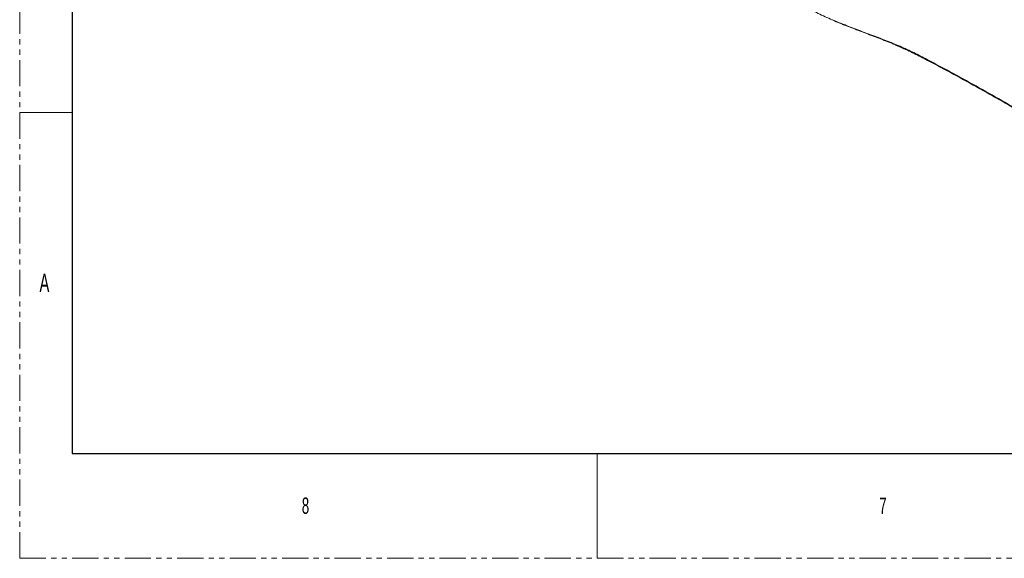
# Model space of a CAD drawing. Header units: millimetres. Extents: x 0 to 1118, y 0 to 864.
# Tile 1 of 248: x 0 to 238, y 0 to 130. Entities that reach past the tile are written whole.
import ezdxf

# ---------------------------------------------------------------- set-up
doc = ezdxf.new("R2010")
doc.units = ezdxf.units.MM
doc.linetypes.add('PHANTOM', pattern=[12.7, 6.35, -1.27, 1.27, -1.27, 1.27, -1.27])
doc.styles.add('SLDTEXTSTYLE1', font='TXT', dxfattribs={"width": 0.6})

msp = doc.modelspace()

# ---------------------------------------------------------------- linework, layer by layer
at = {"color": 7, "linetype": 'PHANTOM', "lineweight": 0}
for q in [(0, 863.6), (1117.6, 0)]:
    msp.add_line((0, 0), q, dxfattribs=at)
at = {"color": 7, "linetype": 'Continuous', "lineweight": 30}
for p, q in [((12.7, 838.2), (12.7, 25.4)), ((12.7, 25.4), (1104.9, 25.4))]:
    msp.add_line(p, q, dxfattribs=at)
at = {"color": 7, "linetype": 'Continuous', "lineweight": 15}
msp.add_line((211.913, 124.283), (213.84, 123.44), dxfattribs=at)
at = {"color": 7, "linetype": 'Continuous', "lineweight": 0}
for p, q in [((0, 107.95), (12.7, 107.95)), ((139.7, 25.4), (139.7, 0))]:
    msp.add_line(p, q, dxfattribs=at)
at = {"color": 9, "linetype": 'Continuous', "lineweight": 15}
msp.add_open_spline([(180.21, 140.291), (180.671, 139.898), (181.958, 138.8), (184.279, 137.084), (187.161, 135.159), (190.265, 133.372), (193.556, 131.723), (197.006, 130.208), (199.963, 129.028), (202.954, 127.887), (205.96, 126.771), (209.532, 125.423), (212.999, 124.001), (216.335, 122.476), (220.604, 120.251), (225.899, 117.415), (232.161, 113.958), (238.518, 110.376), (242.766, 107.936), (244.966, 106.671)], degree=3, knots=[0, 0, 0, 0, 0.0277345, 0.0775611, 0.1273811, 0.177247, 0.227117, 0.2767816, 0.3264578, 0.3512115, 0.4007297, 0.4502436, 0.4993054, 0.5483623, 0.5976199, 0.6963423, 0.7950868, 0.893849, 1, 1, 1, 1], dxfattribs=at)
at = {"color": 7, "linetype": 'Continuous', "lineweight": 15}
for points, knots in [([(245.069, 106.442), (242.869, 107.707), (238.622, 110.149), (232.264, 113.732), (226, 117.19), (220.704, 120.025), (216.433, 122.256), (213.105, 123.812), (209.635, 125.261), (206.064, 126.64), (203.057, 127.775), (200.074, 128.935), (198.052, 129.725), (196.69, 130.336), (196.467, 130.436)], [0, 0, 0, 0, 0.1448225, 0.2795699, 0.4143006, 0.5490101, 0.6162431, 0.683196, 0.7503039, 0.8178741, 0.8854598, 0.9192035, 0.986797, 1, 1, 1, 1]), ([(211.182, 124.61), (211.326, 124.549), (211.585, 124.441), (211.845, 124.329), (211.959, 124.28)], [0, 0, 0, 0, 0.558544, 1, 1, 1, 1])]:
    msp.add_open_spline(points, degree=3, knots=knots, dxfattribs=at)

# ---------------------------------------------------------------- texts
at = {"color": 7, "linetype": 'Continuous', "lineweight": 0, "attachment_point": 1, "style": 'SLDTEXTSTYLE1'}
for s, insert, char_height in [('A', (4.794, 68.948), 4.445), ('8', (68.263, 14.729), 3.969), ('7', (207.963, 14.729), 3.969)]:
    msp.add_mtext(s, dxfattribs=dict(at, insert=insert, char_height=char_height))

doc.saveas('drawing.dxf')
